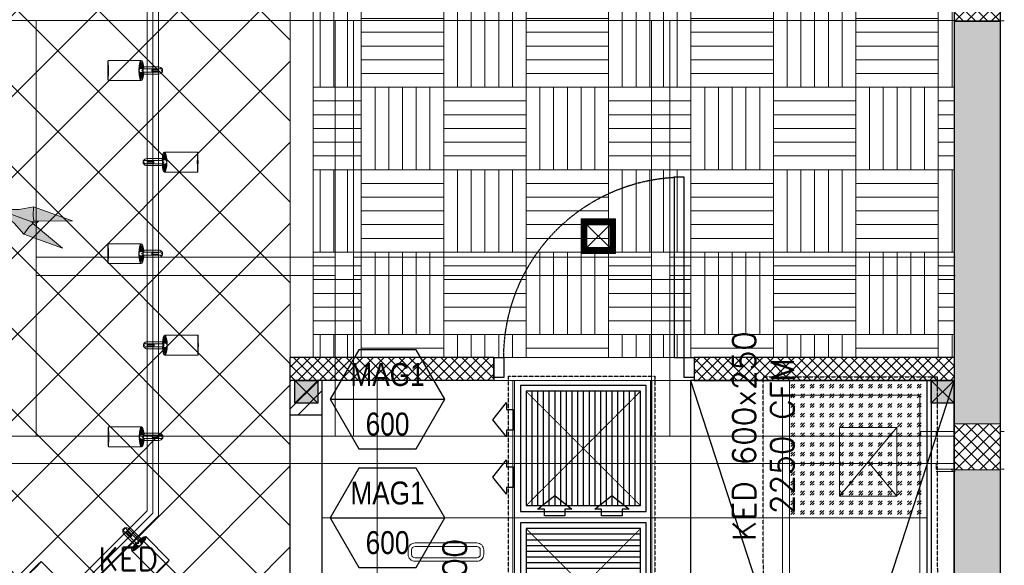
# Model space of a CAD drawing. Header units: millimetres. Extents: x -34728 to 74790, y -3152 to 13830.
# Tile 28 of 31: x 13268 to 17569, y 8713 to 11095. Entities that reach past the tile are written whole.
import ezdxf
from ezdxf.enums import TextEntityAlignment as Align

# ---------------------------------------------------------------- set-up
doc = ezdxf.new("R2010")
doc.units = ezdxf.units.MM
for name, pattern in [('( Hidden )', [0.375, 0.25, -0.125]), ('DASHED', [0.75, 0.5, -0.25]), ('HIDDEN2', [0.1875, 0.125, -0.0625])]:
    doc.linetypes.add(name, pattern=pattern)
for name, color, linetype, lineweight in [('a- flr dim 02', 1, 'Continuous', 30), ('A-BULKHEAD', 252, 'Continuous', 5), ('A-DOOR', 1, 'Continuous', 0), ('A-FLOR', 192, 'Continuous', 18), ('A-GA DIM', 1, 'Continuous', 5), ('A-GENM', 13, 'Continuous', 9), ('A-LIGHT', 1, 'Continuous', 5), ('A-LINTEL', 252, '( Hidden )', 0), ('A-Wall & Column', 2, 'Continuous', 0), ('EQ', 252, 'Continuous', 25), ('ND_26_HATCH', 8, 'Continuous', 13), ('Q-SPCQ', 91, 'Continuous', 9), ('S-BEAM', 12, 'Continuous', 9), ('WALL', 1, 'Continuous', 5)]:
    doc.layers.add(name, color=color, linetype=linetype, lineweight=lineweight)
for name, color, linetype, lineweight, true_color in [('A-100MM (2)', 7, 'Continuous', 5, 0xff7fff), ('A-CEILING-01', 7, 'Continuous', 5, 0xd56ca8), ('A-CEILING-02', 7, 'Continuous', 5, 0xf27172), ('A-CEILING-05', 7, 'Continuous', 5, 0x139b48), ('A-CEILING-06', 7, 'Continuous', 5, 0x7957ea), ('ACMV-FA-DUCT', 150, 'Continuous', 20, 0x007fff), ('ACMV-KE-DUCT', 220, 'Continuous', 20, 0xff00bf), ('M-MEP-ELLG-LIGHT', 5, 'Continuous', 15, 0x0000ff)]:
    doc.layers.add(name, color=color, linetype=linetype, lineweight=lineweight, true_color=true_color)
for name, color, linetype, true_color in [('A-140MM', 7, 'Continuous', 0x9f7fff), ('A-COLOUMN', 5, 'Continuous', 0x0000ff), ('ACMV-DUCT-THERMAL-EXT-INS', 9, 'DASHED', 0x808080), ('ACMV-FA-FLOW ARROW', 150, 'Continuous', 0x007fff), ('ACMV-GRD', 30, 'Continuous', 0xff7f00), ('Exhaut Hoods', 7, 'Continuous', 0xf26722), ('RCP LAYOUT', 9, 'Continuous', 0x808080)]:
    doc.layers.add(name, color=color, linetype=linetype, true_color=true_color)
for name, color, linetype in [('ACMV-FA-DUCT-TEXT', 7, 'Continuous'), ('ACMV-KE-DUCT-TAG', 7, 'Continuous'), ('ACMV-KE-DUCT-TEXT', 7, 'Continuous'), ('DOOR', 1, 'Continuous'), ('Legend', 7, 'Continuous')]:
    doc.layers.add(name, color=color, linetype=linetype)
doc.styles.add('Arial Narrow', font='ARIALN.TTF')
doc.styles.add('Romans', font='Romans.shx')
doc.styles.get("Standard").update_dxf_attribs({"font": 'arial.ttf'})
pattern_1 = [(45, (451552.75, 162145.904), (-26.5165043, 26.5165043), []), (135, (451552.75, 162145.904), (-26.5165043, -26.5165043), [])]
pattern_2 = [(45, (0, 0), (-22.98097, 22.98097), []), (135, (0, 0), (-22.98097, -22.98097), [])]

# ---------------------------------------------------------------- blocks, each defined once
blk = doc.blocks.new('A$Cdc4cfb19')
at = {"layer": 'A-CEILING-02'}
h = blk.add_hatch(dxfattribs=at)
h.set_pattern_fill('GOST_GLASS', color=252, scale=5, double=1)
h.set_pattern_definition([(45, (4671.914, 3079.773), (42.4264, 0), [25, -35]), (45, (4682.52, 3079.773), (42.4264, 0), [10, -50]), (45, (4671.914, 3090.38), (42.4264, 0), [10, -50])])
h.paths.add_polyline_path([(0, 600), (600, 600), (600, 0), (0, 0)])
at = {"layer": 'A-CEILING-02', "color": 252}
blk.add_lwpolyline([(0, 600), (600, 600), (600, 0), (0, 0)], close=True, dxfattribs=at)
blk = doc.blocks.new('Door-Hurgh')
at = {"layer": 'DOOR', "color": 8, "true_color": 0x808080, "elevation": 0}
for points in [[(43489.7, 2604.7), (43539.7, 2604.7), (43539.7, 2704.7), (43489.7, 2704.7)], [(44439.7, 2604.7), (44489.7, 2604.7), (44489.7, 2704.7), (44439.7, 2704.7)], [(44439.7, 1705.1), (44389.7, 1705.1), (44389.7, 2604.7), (44439.7, 2604.7)]]:
    blk.add_lwpolyline(points, close=True, dxfattribs=at)
at = {"layer": 'EQ', "color": 8, "linetype": 'HIDDEN2', "ltscale": 7, "true_color": 0x808080}
blk.add_arc((44441.5, 2605.4, 0), 901.8, 180.0462, 266.7054, dxfattribs=at)
blk = doc.blocks.new('A$C81f607aa')
at = {"layer": 'A-100MM (2)', "true_color": 0x808080, "transparency": 33554687}
h = blk.add_hatch(dxfattribs=at)
h.set_pattern_fill('ANSI37', color=8, scale=260)
h.set_pattern_definition(pattern_2)
h.paths.add_polyline_path([(138.8, 9620), (-750, 9620), (-750, 9520), (138.8, 9520)])
h = blk.add_hatch(dxfattribs=at)
h.set_pattern_fill('ANSI37', color=8, scale=260)
h.set_pattern_definition(pattern_2)
h.paths.add_polyline_path([(1013.8, 9620), (1013.8, 9520), (2150, 9520), (2150, 9620)])
at = {"layer": 'A-140MM', "lineweight": 0, "true_color": 0x808080}
h = blk.add_hatch(dxfattribs=at)
h.set_pattern_fill('ANSI32', color=8, scale=340)
h.set_pattern_definition([(45, (451552.75, 162145.9), (-90.156115, 90.156115), []), (45, (451612.86, 162145.9), (-90.156115, 90.156115), [])])
h.paths.add_polyline_path([(-610, 5920), (-750, 5920), (-750, 3520), (-610, 3520)])
h.paths.add_polyline_path([(-610, 8540), (-750, 8540), (-750, 6920), (-610, 6920)])
h.paths.add_polyline_path([(-750, 9370), (-610, 9370), (-610, 9520), (-750, 9520)])
at = {"layer": 'ND_26_HATCH', "lineweight": -3, "true_color": 0x808080, "transparency": 33554687}
h = blk.add_hatch(color=8, dxfattribs=at)
h.dxf.hatch_style = 1
h.paths.add_polyline_path([(2350, 5830), (2152, 5830), (2152, 5718.1), (2150.8, 3620), (2350, 3620)])
h.paths.add_polyline_path([(2350, 8211.4), (2150, 8211.4), (2150, 6030), (2350, 6030)])
h.paths.add_polyline_path([(2350, 9130), (2150, 9130), (2150, 8411.4), (2350, 8411.4)])
h.paths.add_polyline_path([(2350, 11087.2), (2150, 11087.2), (2150, 9330), (2350, 9330)])
h.paths.add_polyline_path([(2350, 13280), (2150, 13280), (2150, 11287.2), (2350, 11287.2)])
at = {"layer": 'ND_26_HATCH', "lineweight": -3, "true_color": 0x808080}
h = blk.add_hatch(dxfattribs=at)
h.set_pattern_fill('ANSI37', color=8, scale=300)
h.set_pattern_definition(pattern_1)
h.paths.add_polyline_path([(2150, 11087.2), (2350, 11087.2), (2350, 11287.2), (2150, 11287.2)])
h = blk.add_hatch(dxfattribs=at)
h.set_pattern_fill('ANSI37', color=8, scale=300)
h.set_pattern_definition(pattern_1)
h.paths.add_polyline_path([(2150, 9130), (2350, 9130), (2350, 9330), (2150, 9330)])
at = {"layer": 'a- flr dim 02', "color": 8, "lineweight": -3, "true_color": 0x808080}
for points in [[(2150, 9620), (1013.8, 9620), (1013.8, 9520), (2150, 9520)], [(2050, 9520), (2050, 3520), (1038.8, 3520), (1038.8, 3420), (2050, 3420), (2050, 2170)]]:
    blk.add_lwpolyline(points, dxfattribs=at)
at = {"layer": 'A-LINTEL', "color": 8, "lineweight": 0, "ltscale": 8, "true_color": 0x808080}
for points in [[(138.8, 9620), (1013.8, 9620)], [(1013.8, 9520), (138.8, 9520)]]:
    blk.add_lwpolyline(points, dxfattribs=at)
at = {"layer": 'A-Wall & Column', "color": 8, "lineweight": -3, "true_color": 0x808080}
for p, q in [((2150, 13480), (2150, 2170)), ((2350, 13480), (2350, 0)), ((138.8, 9620), (-750, 9620)), ((-750, 3520), (-750, 9620)), ((-610, 9618), (-610, 9620)), ((138.8, 9620), (138.8, 9520)), ((2150, 9620), (1013.8, 9620)), ((1013.8, 9620), (1013.8, 9520)), ((138.8, 9520), (-750, 9520)), ((-610, 3520), (-610, 9520)), ((2150, 9520), (1013.8, 9520)), ((2030, 9520), (2030, 3520)), ((-750, 9370), (-610, 9370))]:
    blk.add_line(p, q, dxfattribs=at)
at = {"layer": 'A-Wall & Column', "color": 8, "true_color": 0x808080}
for points in [[(2150, 11087.2), (2350, 11087.2), (2350, 11287.2), (2150, 11287.2)], [(2150, 9130), (2350, 9130), (2350, 9330), (2150, 9330)]]:
    blk.add_lwpolyline(points, close=True, dxfattribs=at)
at = {"layer": 'WALL', "color": 8, "lineweight": -3, "true_color": 0x808080}
for p, q in [((138.8, 9620), (138.8, 9520)), ((1013.8, 9620), (1013.8, 9520))]:
    blk.add_line(p, q, dxfattribs=at)
at = {"layer": 'A-DOOR', "color": 8, "lineweight": 9, "true_color": 0x808080, "xscale": -0.8750571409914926, "yscale": 0.8750571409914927, "zscale": 0.8750571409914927, "rotation": 180}
blk.add_blockref('Door-Hurgh', (-37917.2, 11899.3, 0), dxfattribs=at)
blk = doc.blocks.new('A$Ced31c995')
at = {"layer": 'M-MEP-ELLG-LIGHT', "lineweight": 0, "true_color": 0x808080}
h = blk.add_hatch(color=8, dxfattribs=at)
h.dxf.hatch_style = 1
h.paths.add_polyline_path([(13044.5, -3272.9), (13029.2, -3233.6), (12972.6, -3213.2), (12981.6, -3220.7)])
h.paths.add_polyline_path([(13044.5, -3272.9), (13062.1, -3245.4), (13029.2, -3233.6)])
h.paths.add_polyline_path([(13062.1, -3245.4), (13066, -3212.9), (13029.2, -3233.6)])
h.paths.add_polyline_path([(13121.4, -3266.8), (13129.6, -3263.9), (13126.7, -3240.4), (13129.3, -3201.9), (13066, -3212.9), (13062.1, -3245.4)])
h.paths.add_polyline_path([(13086.1, -3321.8), (13108.7, -3290.4), (13125.9, -3274.1), (13121.4, -3266.8), (13062.1, -3245.4), (13062.1, -3245.4), (13044.5, -3272.9)])
h.paths.add_polyline_path([(13255.2, -3382.7), (13142.1, -3287.8), (13125.9, -3274.1), (13108.7, -3290.4), (13086.1, -3321.8)])
h.paths.add_polyline_path([(13298.4, -3262.7), (13129.3, -3201.9), (13126.7, -3240.4), (13129.6, -3263.9), (13150.8, -3263.8)])
h.paths.add_polyline_path([(13142.1, -3287.8), (13141.3, -3273.9), (13130, -3269.8), (13121.4, -3266.8), (13125.9, -3274.1)])
h.paths.add_polyline_path([(13141.3, -3273.9), (13150.8, -3263.8), (13129.6, -3263.9), (13121.4, -3266.8), (13130, -3269.8)])
h.paths.add_polyline_path([(13029.2, -3233.6), (13066, -3212.9), (12984.3, -3213.1), (12972.6, -3213.2)])
h.paths.add_polyline_path([(12981.6, -3220.7), (12972.6, -3213.2), (12942.8, -3202.4)])
h.paths.add_polyline_path([(12984.3, -3213.1), (12942.8, -3202.4), (12972.6, -3213.2)])
at = {"layer": 'M-MEP-ELLG-LIGHT', "color": 8, "lineweight": 0, "true_color": 0x808080}
for points in [[(12981.6, -3220.7), (12942.8, -3202.4), (12984.3, -3213.1), (12972.6, -3213.2), (12981.6, -3220.7), (13044.5, -3272.9), (13086.1, -3321.8), (13255.2, -3382.7), (13142.1, -3287.8), (13141.3, -3273.9), (13150.8, -3263.8), (13298.4, -3262.7), (13129.3, -3201.9), (13066, -3212.9), (12984.3, -3213.1)], [(12942.8, -3202.4), (12972.6, -3213.2), (13029.2, -3233.6), (13062.1, -3245.4), (13121.4, -3266.8), (13130, -3269.8), (13141.3, -3273.9)], [(13086.1, -3321.8), (13108.7, -3290.4), (13125.9, -3274.1), (13121.4, -3266.8), (13129.6, -3263.9), (13126.7, -3240.4), (13129.3, -3201.9)], [(13150.8, -3263.8), (13129.6, -3263.9)], [(13142.1, -3287.8), (13125.9, -3274.1)]]:
    blk.add_lwpolyline(points, dxfattribs=at)
blk = doc.blocks.new('*U139')
at = {"lineweight": 0}
h = blk.add_hatch(dxfattribs=at)
h.set_pattern_fill('ANSI31', color=0)
h.set_pattern_definition([(45, (0, 0), (-0.08838835, 0.08838835), [])])
h.paths.add_polyline_path([(50, 50), (75, 75), (-75, 75), (-50, 50)])
h.paths.add_polyline_path([(50, -50), (75, -75), (75, 75), (50, 50)])
h.paths.add_polyline_path([(-50, -50), (-75, -75), (75, -75), (50, -50)])
h.paths.add_polyline_path([(-50, 50), (-75, 75), (-75, -75), (-50, -50)])
at = {"color": 0}
for p, q in [((-50, 50), (50, -50)), ((-50, -50), (50, 50))]:
    blk.add_line(p, q, dxfattribs=at)
at = {"color": 0, "lineweight": 0}
for points in [[(-75, 75), (75, 75), (75, -75), (-75, -75)], [(-50, 50), (50, 50), (50, -50), (-50, -50)]]:
    blk.add_lwpolyline(points, close=True, dxfattribs=at)
blk = doc.blocks.new('LIGHT-600X600MM')
at = {"color": 0}
blk.add_line((300, 0), (-300, 0), dxfattribs=at)
blk.add_lwpolyline([(-300, 300), (-300, -300), (300, -300), (300, 300)], close=True, dxfattribs=at)
for points in [[(-165, 160), (-165, 140, 0.414214), (-135, 110), (135, 110, 0.414214), (165, 140), (165, 160, 0.414214), (135, 190), (-135, 190, 0.414214)], [(-150, 160), (-150, 140, 0.414214), (-135, 125), (135, 125, 0.414214), (150, 140), (150, 160, 0.414214), (135, 175), (-135, 175, 0.414214)], [(-165, -160), (-165, -140, -0.414214), (-135, -110), (135, -110, -0.414214), (165, -140), (165, -160, -0.414214), (135, -190), (-135, -190, -0.414214)], [(-150, -160), (-150, -140, -0.414214), (-135, -125), (135, -125, -0.414214), (150, -140), (150, -160, -0.414214), (135, -175), (-135, -175, -0.414214)]]:
    blk.add_lwpolyline(points, format="xyb", close=True, dxfattribs=at)
blk.add_attdef('E', text='', height=100).set_placement((400, 250), align=Align.MIDDLE_CENTER)
blk = doc.blocks.new('A$C98a85b24')
at = {"layer": 'M-MEP-ELLG-LIGHT', "color": 8, "true_color": 0x808080}
for name, p in [('*U139', (11605.7, 10150)), ('LIGHT-600X600MM', (10940, 8620))]:
    blk.add_blockref(name, p, dxfattribs=at)
blk = doc.blocks.new('track-L-1')
at = {"color": 8, "linetype": 'Continuous', "lineweight": 13, "true_color": 0x808080}
for p, q in [((0, 9.4), (-0.6, 43.4)), ((-0.5, 43.4), (144.7, 43.5)), ((-93, -5.8), (-93, 5.7)), ((-93, 1), (-89, 1)), ((-83, 6.7), (-92, 6.7)), ((-91.9, -1.2), (-91.9, 1)), ((-90.5, 6.7), (-90.5, 8.3)), ((-90.5, 8.3), (-85, 8.3)), ((-90.5, 6.9), (-85, 6.9)), ((-89, -1.2), (-89, 1)), ((-85, 6.7), (-85, 8.3)), ((-83, 6.9), (-83, 5.7)), ((-10, 6.9), (-83, 6.9)), ((-11, 15.4), (-77.5, 15.4)), ((-75.5, 2.9), (-75.5, -3.1)), ((-75.5, 2.9), (-46.4, 2.9)), ((-46.6, 2.9), (-46.6, -3.1)), ((-46.4, -3.1), (-46.4, 2.9)), ((-11, 6.9), (-11, 15.4)), ((-6.5, 6.9), (-10.8, 11.2)), ((-5.1, 8), (-10.6, 13.5)), ((-5.1, 7.9), (-10.4, 15.8)), ((-3.5, 8.8), (-10.1, 18.5)), ((-3.5, 8.8), (-9.6, 22.8)), ((-1.8, 9.3), (-9, 26)), ((-9, -6.1), (-9, 5.9)), ((-6.5, 3.9), (-9, 3.9)), ((-1.8, 9.3), (-7, 34.5)), ((0, 9.4), (-5.8, 37.6)), ((1.8, 9.3), (1.2, 42.9)), ((1.8, 9.3), (5.7, 35.2)), ((3.5, 8.8), (6.9, 31.2)), ((3.5, 8.8), (8.5, 22.7)), ((5.1, 8), (9, 18.9)), ((5.1, 8), (9.4, 15.5)), ((6.5, 7), (9.6, 12.4)), ((6.5, 6.9), (9.7, 10.9)), ((7.7, 5.7), (9.9, 8.3)), ((-93, -1.2), (-89, -1.2)), ((-92, -6.8), (-83, -6.8)), ((-90.5, -8.5), (-90.5, -6.8)), ((-90.5, -7.1), (-85, -7.1)), ((-90.5, -8.5), (-85, -8.5)), ((-85, -8.5), (-85, -6.8)), ((-83, -7.1), (-83, -5.8)), ((-83, -7.1), (-10, -7.1)), ((-77.5, -15.6), (-11, -15.6)), ((-75.5, -3.1), (-46.4, -3.1)), ((-11, -15.6), (-11, -7.1)), ((-6.5, -7), (-10.8, -11.3)), ((-5.1, -8.1), (-10.6, -13.6)), ((-5.1, -8.1), (-10.4, -15.9)), ((-3.5, -8.9), (-10.1, -18.6)), ((-3.5, -8.9), (-9.6, -22.9)), ((-6.5, -4.1), (-9, -4.1)), ((-1.8, -9.4), (-9, -26.1)), ((-1.8, -9.4), (-7, -34.6)), ((0, -9.6), (-5.8, -37.7)), ((0, -9.6), (-0.6, -43.6)), ((1.8, -9.4), (1.2, -43)), ((1.8, -9.4), (5.7, -35.3)), ((3.5, -8.9), (6.9, -31.3)), ((3.5, -8.9), (8.5, -22.8)), ((5.1, -8.1), (9, -19.1)), ((5.1, -8.1), (9.4, -15.6)), ((6.5, -7.1), (9.6, -12.5)), ((6.5, -7.1), (9.7, -11)), ((7.7, -5.8), (9.9, -8.4)), ((-0.5, -43.6), (144.7, -43.5))]:
    blk.add_line(p, q, dxfattribs=at)
for centre, radius, start, end in [((-92, 5.7), 1, 90.0041, 180.0041), ((-77.5, -0.1), 15.5, 90.0041, 154.188), ((-10, 5.9), 1, 0.0041, 90.0041), ((0, -0.1), 9.5, 205.0436, 154.9646), ((2, 9.9), 10.4, 214.9292, 253.0242), ((-92, -5.8), 1, 180.0041, 270.0041), ((-77.5, -0.1), 15.5, 205.8202, 270.0041), ((-10, -6.1), 1, 270.0041, 0.0041), ((2, -10), 10.4, 106.984, 145.0789)]:
    blk.add_arc(centre, radius, start, end, dxfattribs=at)
for centre, ratio, start_param, end_param in [((-0.5, -0.1), 0.243873, -1.409174, 4.550767), ((144.7, 0), 0.034014, -1.570796, 4.712389)]:
    blk.add_ellipse(centre, major_axis=(0, -43.5), ratio=ratio, start_param=start_param, end_param=end_param, dxfattribs=at)
blk = doc.blocks.new('A$Ce144d348')
at = {"layer": 'M-MEP-ELLG-LIGHT', "color": 252}
blk.add_lwpolyline([(3223, -5724), (3273, -5724), (3273, -9235), (8919.9, -9235), (13625, -4529.9), (13625, -356.4), (13675, -356.4), (13675, -4550.7), (8940.7, -9285), (3223, -9285)], close=True, dxfattribs=at)
blk.add_lwpolyline([(3248, -5724), (3248, -9260), (8930.3, -9260), (13650, -4540.3), (13650, -356.4)], dxfattribs=at)
at = {"layer": 'M-MEP-ELLG-LIGHT', "color": 1, "true_color": 0xff0000, "xscale": -1}
for p in [(13599, -2606.4), (13599, -3406.4), (13600.5, -4206.4)]:
    blk.add_blockref('track-L-1', p, dxfattribs=at)
at = {"layer": 'M-MEP-ELLG-LIGHT', "color": 1, "true_color": 0xff0000}
for p in [(13701, -3006.4), (13702.5, -3806.4)]:
    blk.add_blockref('track-L-1', p, dxfattribs=at)
at = {"layer": 'M-MEP-ELLG-LIGHT', "color": 1, "true_color": 0xff0000, "xscale": -1, "rotation": 134.9999999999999}
blk.add_blockref('track-L-1', (13588.8, -4673.4), dxfattribs=at)
at = {"layer": 'M-MEP-ELLG-LIGHT', "color": 1, "true_color": 0xff0000, "rotation": 135}
blk.add_blockref('track-L-1', (13233.9, -4884.2), dxfattribs=at)
blk = doc.blocks.new('A$C4c94997f')
at = {"true_color": 0x808080}
h = blk.add_hatch(color=8, dxfattribs=at)
h.dxf.hatch_style = 1
h.paths.add_polyline_path([(-2880, 0), (-2780, 0), (-2780, -100), (-2880, -100)])
h.paths.add_polyline_path([(-100, 0), (0, 0), (0, -100), (-100, -100)])
h.paths.add_polyline_path([(-2880, -1812), (-2780, -1812), (-2780, -1912), (-2880, -1912)])
h.paths.add_polyline_path([(-2880, -3630), (-2780, -3630), (-2780, -3730), (-2880, -3730)])
h.paths.add_polyline_path([(-2880, -5440), (-2780, -5440), (-2780, -5540), (-2880, -5540)])
h.paths.add_polyline_path([(-2148, -7250), (-2048, -7250), (-2048, -7350), (-2148, -7350)])
h.paths.add_polyline_path([(-100, -7250), (0, -7250), (0, -7350), (-100, -7350)])
h.paths.add_polyline_path([(-100, -5440), (0, -5440), (0, -5540), (-100, -5540)])
h.paths.add_polyline_path([(-100, -3630), (0, -3630), (0, -3730), (-100, -3730)])
h.paths.add_polyline_path([(-100, -1812), (0, -1812), (0, -1912), (-100, -1912)])
at = {"layer": 'A-COLOUMN', "color": 8, "true_color": 0x808080}
for p, q in [((-2780, 0), (-2880, -100)), ((-2880, 0), (-2780, -100)), ((0, 0), (-100, -100)), ((-100, 0), (0, -100))]:
    blk.add_line(p, q, dxfattribs=at)
for points in [[(-2880, 0), (-2780, 0), (-2780, -100), (-2880, -100)], [(-100, 0), (0, 0), (0, -100), (-100, -100)]]:
    blk.add_lwpolyline(points, close=True, dxfattribs=at)
blk = doc.blocks.new('A$C256bf26b')
at = {"layer": 'A-CEILING-01', "true_color": 0x808080}
h = blk.add_hatch(dxfattribs=at)
h.set_pattern_fill('ANSI37', color=8, scale=2000)
h.set_pattern_definition([(45, (0, 0), (-176.7767, 176.7767), []), (135, (0, 0), (-176.7767, -176.7767), [])])
edge = h.paths.add_edge_path()
edge.add_line((17350, 13380), (12020, 13380))
edge.add_line((12020, 13380), (12020, 13280))
edge.add_line((12020, 13280), (11820, 13280))
edge.add_line((11820, 13280), (11820, 13380))
edge.add_line((11820, 13380), (6090, 13380))
edge.add_line((6090, 13380), (6090, 13280))
edge.add_line((6090, 13280), (5890, 13280))
edge.add_line((5890, 13280), (5890, 13380))
edge.add_line((5890, 13380), (350, 13380))
edge.add_line((350, 13380), (200, 13380))
edge.add_line((200, 13380), (200, 4520))
edge.add_line((200, 4520), (650, 4520))
edge.add_line((650, 4520), (650, 4220))
edge.add_line((650, 4220), (200, 4220))
edge.add_line((200, 4220), (200, 3270))
edge.add_line((200, 3270), (3945, 3270))
edge.add_line((3945, 3270), (3945, 3920))
edge.add_line((3945, 3920), (6135, 3920))
edge.add_line((6135, 3920), (6135, 3270))
edge.add_line((6135, 3270), (9805, 3270))
edge.add_line((9805, 3270), (9805, 3070))
edge.add_line((9805, 3070), (10125.7, 3070))
edge.add_line((10125.7, 3070), (10125.7, 3423))
edge.add_line((10125.7, 3423), (11242.1, 4539.4))
edge.add_line((11242.1, 4539.4), (10770.1, 5011.3))
edge.add_line((10770.1, 5011.3), (11904.4, 6145.6))
edge.add_line((11904.4, 6145.6), (14298.8, 8540))
edge.add_line((14298.8, 8540), (14450, 8540))
edge.add_line((14450, 8540), (14450, 9620))
edge.add_line((14450, 9620), (14450, 12330))
edge.add_arc((15200, 12330), 750, 90, 180, ccw=False)
edge.add_line((15200, 13080), (17350, 13080))
edge.add_line((17350, 13080), (17350, 13380))
h.paths.add_polyline_path([(5890.1, 11294.2), (6090.1, 11294.2), (6090.1, 11094.2), (5890.1, 11094.2)], flags=16)
h.paths.add_polyline_path([(5890.1, 9330), (6090.1, 9330), (6090.1, 9130), (5890.1, 9130)], flags=16)
h.paths.add_polyline_path([(5890, 8418.4), (6090, 8418.4), (6090, 8218.4), (5890, 8218.4)], flags=16)
h.paths.add_polyline_path([(5890, 6030), (6090, 6030), (6090, 5830), (5890, 5830)], flags=16)
h.paths.add_polyline_path([(11820, 8418.4), (12020, 8418.4), (12020, 8218.4), (11820, 8218.4)], flags=16)
h.paths.add_polyline_path([(11820, 9330), (12020, 9330), (12020, 9130), (11820, 9130)], flags=16)
h.paths.add_polyline_path([(11820.1, 11294.2), (12020.1, 11294.2), (12020.1, 11094.2), (11820.1, 11094.2)], flags=16)
at = {"layer": 'A-CEILING-06', "true_color": 0x808080}
h = blk.add_hatch(dxfattribs=at)
h.set_pattern_fill('AR-PARQ1', color=8, scale=30)
h.set_pattern_definition([(90, (0, 0), (-360, 360), [360, -360]), (90, (60, 0), (-360, 360), [360, -360]), (90, (120, 0), (-360, 360), [360, -360]), (90, (180, 0), (-360, 360), [360, -360]), (90, (240, 0), (-360, 360), [360, -360]), (90, (300, 0), (-360, 360), [360, -360]), (90, (360, 0), (-360, 360), [360, -360]), (0, (0, 360), (360, -360), [360, -360]), (0, (0, 420), (360, -360), [360, -360]), (0, (0, 480), (360, -360), [360, -360]), (0, (0, 540), (360, -360), [360, -360]), (0, (0, 600), (360, -360), [360, -360]), (0, (0, 660), (360, -360), [360, -360]), (0, (0, 720), (360, -360), [360, -360])])
edge = h.paths.add_edge_path()
edge.add_line((17350, 13030), (17350, 9620))
edge.add_line((17350, 9620), (14550, 9620))
edge.add_line((14550, 9620), (14550, 12330))
edge.add_arc((15200, 12330), 650, 90, 180, ccw=False)
edge.add_line((15200, 12980), (17350, 12980))
at = {"layer": 'A-BULKHEAD', "color": 8, "ltscale": 5, "true_color": 0x808080}
blk.add_lwpolyline([(14450, 9620), (14450, 12330, -0.414214), (15200, 13080), (17350, 13080), (17350, 12980), (15200, 12980, 0.414214), (14550, 12330), (14550, 9620), (14450, 9620)], format="xyb", dxfattribs=at)
at = {"layer": 'A-CEILING-01', "color": 8, "true_color": 0x808080}
for points in [[(6135, 3270), (9805, 3270), (9805, 3070), (10125.7, 3070), (10125.7, 3423), (11240.4, 4537.7), (10770.1, 5011.3), (11904.4, 6145.6), (14298.8, 8540), (14450, 8540), (14450, 9620), (14450, 12330, -0.414214), (15200, 13080), (17350, 13080), (17350, 13380), (12020, 13380), (12020, 13280), (11820, 13280), (11820, 13380), (6090, 13380)], [(17350, 12980), (17350, 9620), (14550, 9620), (14550, 12330, -0.414214), (15200, 12980), (17350, 12980)]]:
    blk.add_lwpolyline(points, format="xyb", dxfattribs=at)
blk.add_lwpolyline([(15490.9, 3520), (14590, 3520), (14590, 9520), (17230, 9520), (17230, 3520), (16390.9, 3520)], close=True, dxfattribs=at)
at = {"layer": 'A-CEILING-05', "color": 8, "linetype": 'Continuous', "true_color": 0x808080}
for p, q in [((14830, 3520), (14830, 9520)), ((15430, 3520), (15430, 9520)), ((16030, 3520), (16030, 9520)), ((16630, 3520), (16630, 9520)), ((14590, 8920), (17230, 8920))]:
    blk.add_line(p, q, dxfattribs=at)
at = {"color": 8, "true_color": 0x808080}
blk.add_blockref('A$C81f607aa', (15200, 0), dxfattribs=at)
at = {"layer": 'A-GA DIM', "color": 8, "true_color": 0x808080}
for name, p in [('A$C4c94997f', (17350, 9520)), ('A$Cdc4cfb19', (16630, 8920))]:
    blk.add_blockref(name, p, dxfattribs=at)
at = {"layer": 'A-LIGHT', "color": 8, "true_color": 0x808080}
for name, p in [('A$C98a85b24', (4190, 0)), ('A$Ce144d348', (200, 13480)), ('A$Ced31c995', (200, 13480))]:
    blk.add_blockref(name, p, dxfattribs=at)
blk = doc.blocks.new('KED_BOD_LVL')
for points in [[(75, 75), (1075, 75)], [(1075, -75), (75, -75)]]:
    blk.add_lwpolyline(points)
for centre, start, end in [((75, 0), 90, 180), ((1075, 0), 0, 90), ((75, 0), 180, 270), ((1075, 0), 270, 0)]:
    blk.add_arc(centre, 75, start, end)
at = {"char_height": 100, "style": 'Romans'}
for s, width, insert, attachment_point in [('KED', 391.476, (75, 200), 4), ('BOD:', 1168.033, (75, 0), 4), ('\\pxqc;+', 105.762, (550, 7.3), 5)]:
    blk.add_mtext_dynamic_manual_height_columns(s, width=width, gutter_width=1, heights=[0], dxfattribs=dict(at, insert=insert, attachment_point=attachment_point))
at = {"style": 'Romans'}
blk.add_attdef('LVL', text='', height=100, dxfattribs=at).set_placement((1075, 0), align=Align.MIDDLE_RIGHT)
blk = doc.blocks.new('AIR Terminal Tag')
at = {"layer": 'Legend'}
blk.add_line((-250, 0), (250, 0), dxfattribs=at)
blk.add_lwpolyline([(-125, 216.5), (-250, 0), (-125, -216.5), (125, -216.5), (250, 0), (125, 216.5)], close=True, dxfattribs=at)
at = {"layer": 'Legend', "style": 'Arial Narrow'}
for tag, p in [('AIR_TERMINAL_TYPE_NUMBER', (0, 108.3)), ('CFM', (0, -108.3))]:
    blk.add_attdef(tag, text='', height=100, dxfattribs=at).set_placement(p, align=Align.MIDDLE_CENTER)
blk = doc.blocks.new('Bolt assembly - 92275-2025657-RCP-Store 03 at Node L5 Level')
at = {"layer": 'Q-SPCQ', "color": 250}
for p in [(-504027.1, 151538.7), (-504022.5, 151537.4)]:
    blk.add_line(p, (-504027.1, 151537.4), dxfattribs=at)
blk = doc.blocks.new('Family - 92275-2025657-RCP-Store 03 at Node L5 Level')
at = {"layer": 'Q-SPCQ', "color": 250}
for p in [(-504027.1, 151538.7), (-504022.5, 151537.4)]:
    blk.add_line(p, (-504027.1, 151537.4), dxfattribs=at)
blk = doc.blocks.new('DIAL-LT-NDE-ZZ-M3-S-201_rvt-2-RCP-Store 03 at Node L5 Level')
at = {"layer": 'A-FLOR', "color": 7}
for p, q in [((-504159.9, 151683.5), (-504159.9, 151703.9)), ((-504159.9, 151703.9), (-504092, 151703.9))]:
    blk.add_line(p, q, dxfattribs=at)
at = {"layer": 'A-GENM', "color": 7}
for p, q in [((-504092, 151528.9), (-504009.7, 151528.9)), ((-504012.5, 151538.9), (-504012.5, 151534.3))]:
    blk.add_line(p, q, dxfattribs=at)
blk.add_open_spline([(-504012.5, 151534.3), (-504012.5, 151533.6), (-504012.5, 151532.4), (-504012.9, 151531.1), (-504013.3, 151530.4), (-504013.6, 151530), (-504013.8, 151529.8), (-504014.1, 151529.6), (-504014.5, 151529.4), (-504014.8, 151529.3), (-504015, 151529.2), (-504015.3, 151529.2), (-504015.5, 151529.1), (-504016, 151529), (-504016.4, 151529), (-504016.9, 151528.9), (-504017.1, 151528.9), (-504017.5, 151528.9), (-504018.1, 151528.9), (-504018.9, 151528.9), (-504020, 151528.9), (-504020.8, 151528.9), (-504021.4, 151528.9)], degree=3, knots=[0, 0, 0, 0, 0.142857, 0.285714, 0.357143, 0.392857, 0.428571, 0.464286, 0.5, 0.535714, 0.553571, 0.571429, 0.598214, 0.625, 0.678571, 0.705357, 0.71875, 0.732143, 0.785714, 0.839286, 0.892857, 1, 1, 1, 1], dxfattribs=at)
at = {"layer": 'Q-SPCQ', "color": 7}
for p, q in [((-504012.2, 153498), (-509342.4, 153498.4)), ((-504012.2, 153498), (-509342.4, 153498.4)), ((-504666.8, 153498.1), (-504727.6, 153498.1)), ((-504666.8, 153498.1), (-504727.6, 153498.1)), ((-504012.2, 153497.8), (-504012.2, 153505.8)), ((-504012.2, 153497.8), (-503812.2, 153497.8)), ((-503812.2, 153497.8), (-503812.2, 153505.8)), ((-503794.6, 153497.8), (-503809.5, 153497.8)), ((-503794.6, 153497.8), (-503809.5, 153497.8)), ((-504092, 151703.9), (-504092, 151683.5)), ((-504092, 151703.9), (-504009.7, 151703.9)), ((-504092, 151703.9), (-504092, 151683.5)), ((-504092, 151703.9), (-504009.7, 151703.9)), ((-503809.7, 151703.9), (-503794.6, 151703.9)), ((-503809.7, 151703.9), (-503794.6, 151703.9)), ((-504092, 151563.5), (-504092, 151538.9)), ((-504092, 151563.5), (-504092, 151538.9)), ((-504009.7, 151538.9), (-504092, 151538.9)), ((-504009.7, 151538.9), (-504092, 151538.9)), ((-504022.5, 151538.9), (-504022.5, 151528.9)), ((-504022.5, 151538.9), (-504022.5, 151528.9)), ((-503794.6, 151538.9), (-503809.7, 151538.9)), ((-503794.6, 151538.9), (-503809.7, 151538.9))]:
    blk.add_line(p, q, dxfattribs=at)
at = {"layer": 'S-BEAM', "color": 7}
for p, q in [((-508092.7, 153498.1), (-508102.3, 153498.1)), ((-508092.7, 153498.1), (-508102.3, 153498.1)), ((-508031.9, 153498.1), (-508092.7, 153498.1)), ((-508031.9, 153498.1), (-508092.7, 153498.1)), ((-508022.3, 153498.1), (-508031.9, 153498.1)), ((-508022.3, 153498.1), (-508031.9, 153498.1)), ((-508022.3, 153498.1), (-508022.4, 151683.6)), ((-508022.3, 153498.1), (-508022.4, 151683.6)), ((-506717.4, 151683.6), (-506717.3, 153498)), ((-506717.4, 151683.6), (-506717.3, 153498)), ((-506707.7, 153498), (-506717.3, 153498)), ((-506707.7, 153498), (-506717.3, 153498)), ((-506646.9, 153498), (-506707.7, 153498)), ((-506646.9, 153498), (-506707.7, 153498)), ((-506637.3, 153498), (-506646.9, 153498)), ((-506637.3, 153498), (-506646.9, 153498)), ((-506637.3, 153498), (-506637.4, 151683.6)), ((-506637.3, 153498), (-506637.4, 151683.6)), ((-505335.4, 151683.5), (-505335.3, 153497.9)), ((-505335.4, 151683.5), (-505335.3, 153497.9)), ((-505325.7, 153497.9), (-505335.3, 153497.9)), ((-505325.7, 153497.9), (-505335.3, 153497.9)), ((-505264.9, 153497.9), (-505325.7, 153497.9)), ((-505264.9, 153497.9), (-505325.7, 153497.9)), ((-505255.3, 153497.9), (-505264.9, 153497.9)), ((-505255.3, 153497.9), (-505264.9, 153497.9)), ((-505255.3, 153497.9), (-505255.4, 151683.5)), ((-505255.3, 153497.9), (-505255.4, 151683.5)), ((-508022.3, 152464.9), (-506717.3, 152464.9)), ((-508022.3, 152464.9), (-508022.3, 152455.3)), ((-508022.3, 152464.9), (-506717.3, 152464.9)), ((-508022.3, 152464.9), (-508022.3, 152455.3)), ((-508022.3, 152455.3), (-508022.3, 152394.5)), ((-508022.3, 152455.3), (-508022.3, 152394.5)), ((-506717.3, 152455.3), (-506717.3, 152464.9)), ((-506717.3, 152455.3), (-506717.3, 152464.9)), ((-506717.3, 152394.5), (-506717.3, 152455.3)), ((-506717.3, 152394.5), (-506717.3, 152455.3)), ((-506637.3, 152464.9), (-505335.3, 152464.8)), ((-506637.3, 152464.9), (-506637.3, 152455.3)), ((-506637.3, 152464.9), (-505335.3, 152464.8)), ((-506637.3, 152464.9), (-506637.3, 152455.3)), ((-506637.3, 152455.3), (-506637.3, 152394.5)), ((-506637.3, 152455.3), (-506637.3, 152394.5)), ((-505335.3, 152455.2), (-505335.3, 152464.8)), ((-505335.3, 152455.2), (-505335.3, 152464.8)), ((-505335.3, 152394.4), (-505335.3, 152455.2)), ((-505335.3, 152394.4), (-505335.3, 152455.2)), ((-505255.3, 152464.8), (-504009.6, 152464.8)), ((-505255.3, 152464.8), (-505255.3, 152455.2)), ((-505255.3, 152464.8), (-504009.6, 152464.8)), ((-505255.3, 152464.8), (-505255.3, 152455.2)), ((-505255.3, 152455.2), (-505255.3, 152394.4)), ((-505255.3, 152455.2), (-505255.3, 152394.4)), ((-508022.3, 152394.5), (-508022.3, 152384.9)), ((-508022.3, 152394.5), (-508022.3, 152384.9)), ((-506717.3, 152384.9), (-508022.3, 152384.9)), ((-506717.3, 152384.9), (-508022.3, 152384.9)), ((-506717.3, 152384.9), (-506717.3, 152394.5)), ((-506717.3, 152384.9), (-506717.3, 152394.5)), ((-506637.3, 152394.5), (-506637.3, 152384.9)), ((-506637.3, 152394.5), (-506637.3, 152384.9)), ((-505335.3, 152384.8), (-506637.3, 152384.9)), ((-505335.3, 152384.8), (-506637.3, 152384.9)), ((-505335.3, 152384.8), (-505335.3, 152394.4)), ((-505335.3, 152384.8), (-505335.3, 152394.4)), ((-505255.3, 152394.4), (-505255.3, 152384.8)), ((-505255.3, 152394.4), (-505255.3, 152384.8)), ((-504009.6, 152384.8), (-505255.3, 152384.8)), ((-504009.6, 152384.8), (-505255.3, 152384.8)), ((-509342.6, 151683.6), (-504009.7, 151683.5)), ((-509342.6, 151683.6), (-504009.7, 151683.5)), ((-504009.7, 151563.5), (-509342.6, 151563.6)), ((-504009.7, 151563.5), (-509342.6, 151563.6)), ((-504092, 151528.9), (-504009.7, 151528.9)), ((-504012.5, 151538.9), (-504012.5, 151534.3))]:
    blk.add_line(p, q, dxfattribs=at)
blk.add_open_spline([(-504012.5, 151534.3), (-504012.5, 151533.6), (-504012.5, 151532.4), (-504012.9, 151531.1), (-504013.3, 151530.4), (-504013.6, 151530), (-504013.8, 151529.8), (-504014.1, 151529.6), (-504014.5, 151529.4), (-504014.8, 151529.3), (-504015, 151529.2), (-504015.3, 151529.2), (-504015.5, 151529.1), (-504016, 151529), (-504016.4, 151529), (-504016.9, 151528.9), (-504017.1, 151528.9), (-504017.5, 151528.9), (-504018.1, 151528.9), (-504018.9, 151528.9), (-504020, 151528.9), (-504020.8, 151528.9), (-504021.4, 151528.9)], degree=3, knots=[0, 0, 0, 0, 0.142857, 0.285714, 0.357143, 0.392857, 0.428571, 0.464286, 0.5, 0.535714, 0.553571, 0.571429, 0.598214, 0.625, 0.678571, 0.705357, 0.71875, 0.732143, 0.785714, 0.839286, 0.892857, 1, 1, 1, 1], dxfattribs=at)
at = {"color": 7, "lineweight": 9}
for name in ['Bolt assembly - 92275-2025657-RCP-Store 03 at Node L5 Level', 'Family - 92275-2025657-RCP-Store 03 at Node L5 Level']:
    blk.add_blockref(name, (0, 0), dxfattribs=at)
blk = doc.blocks.new('A$Cbdc54e46')
at = {"color": 60, "lineweight": 5}
blk.add_blockref('DIAL-LT-NDE-ZZ-M3-S-201_rvt-2-RCP-Store 03 at Node L5 Level', (503661.3, -156234.7), dxfattribs=at)
blk = doc.blocks.new('A$Cf662d679')
blk.add_blockref('A$Cbdc54e46', (0, 0))
blk = doc.blocks.new('FA-CBCD-1W-500x500')
at = {"layer": 'ACMV-FA-FLOW ARROW'}
for points in [[(-125, 395), (-200, 335), (-170, 335), (-170, 305), (-80, 305), (-80, 335), (-50, 335), (-125, 395)], [(125, 395), (50, 335), (80, 335), (80, 305), (170, 305), (170, 335), (200, 335), (125, 395)]]:
    blk.add_lwpolyline(points, dxfattribs=at)
at = {"layer": 'ACMV-GRD', "color": 8, "true_color": 0x808080}
for p, q in [((-250, 225), (250, 225)), ((-250, 200), (250, 200)), ((-250, 175), (250, 175)), ((-250, 150), (250, 150)), ((-250, 125), (250, 125)), ((-250, 100), (250, 100)), ((-250, 75), (250, 75)), ((-250, 50), (250, 50)), ((-250, 25), (250, 25)), ((-250, 0), (250, 0)), ((-250, -25), (250, -25)), ((-250, -50), (250, -50)), ((-250, -75), (250, -75)), ((-250, -100), (250, -100)), ((-250, -125), (250, -125)), ((-250, -150), (250, -150)), ((-250, -175), (250, -175)), ((-250, -200), (250, -200)), ((-250, -225), (250, -225))]:
    blk.add_line(p, q, dxfattribs=at)
at = {"layer": 'ACMV-GRD'}
for points in [[(-275, 275), (275, 275), (275, -275), (-275, -275)], [(-250, 250), (250, 250), (250, -250), (-250, -250)]]:
    blk.add_lwpolyline(points, close=True, dxfattribs=at)
blk = doc.blocks.new('A$C526f7b77')
at = {"layer": 'Exhaut Hoods', "linetype": 'Continuous', "ltscale": 750}
blk.add_lwpolyline([(12008.2, 5970.1), (13160, 5970.1), (13160, 9520), (12008.2, 9520)], close=True, dxfattribs=at)
at = {"layer": 'Exhaut Hoods'}
for points in [[(13160, 9520), (12008.2, 5970.1)], [(12008.2, 9520), (13160, 5970.1)]]:
    blk.add_lwpolyline(points, dxfattribs=at)

msp = doc.modelspace()

# ---------------------------------------------------------------- linework, layer by layer
at = {"layer": 'ACMV-DUCT-THERMAL-EXT-INS'}
msp.add_lwpolyline([(11863.773, 1998.526), (11838.742, 2449.089), (11839.71, 2696.285), (11839.71, 2883.471, -0.41341386), (12758.684, 3802.458), (15403.736, 3806.261), (15403.774, 9539), (16041.774, 9539), (16041.736, 3168.309), (12758.721, 3164.458, 0.4142265), (12477.708, 2883.458), (12477.708, 2446.778), (12452.683, 1995.795)], format="xyb", dxfattribs=at)
msp.add_lwpolyline([(14833.148, 2538.859), (16519.963, 3139.907), (16515.749, 9536.046), (17275.754, 9536.046), (17280, 2463.548)], dxfattribs=at)
at = {"layer": 'ACMV-FA-DUCT'}
for points in [[(15422.774, 9520), (16022.774, 9520), (16022.736, 7543.721), (15422.736, 7543.721)], [(15480, 9473), (15980, 9473), (15980, 8973), (15480, 8973)], [(15479.986, 8873), (15979.986, 8873), (15979.986, 8373), (15479.986, 8373)]]:
    msp.add_lwpolyline(points, close=True, dxfattribs=at)
at = {"layer": 'ACMV-FA-DUCT', "linetype": 'DASHED'}
for points in [[(15480, 9473), (15980, 8973)], [(15480, 8973), (15980, 9473)], [(15479.986, 8873), (15979.986, 8373)], [(15479.986, 8373), (15979.986, 8873)]]:
    msp.add_lwpolyline(points, dxfattribs=at)
at = {"layer": 'ACMV-KE-DUCT'}
for points in [[(16600, 9456.046), (17200, 9456.046), (17200, 7540.06), (16600, 7540.06)], [(17099.182, 9315.01), (17099.182, 9015.01), (16849.182, 9015.01), (16849.182, 9315.01)]]:
    msp.add_lwpolyline(points, close=True, dxfattribs=at)
for points in [[(17099.182, 9315.01), (16849.182, 9015.01)], [(16974.182, 9165.01), (17099.182, 9015.01)]]:
    msp.add_lwpolyline(points, dxfattribs=at)

# ---------------------------------------------------------------- block references
msp.add_blockref('A$Cf662d679', (17702, 13828))
at = {"layer": 'ACMV-GRD', "xscale": -1, "rotation": 90}
msp.add_blockref('FA-CBCD-1W-500x500', (15730, 9223), dxfattribs=at)
at = {"layer": 'ACMV-GRD', "xscale": -1}
msp.add_blockref('FA-CBCD-1W-500x500', (15729.986, 8623), dxfattribs=at)
at = {"layer": 'ACMV-KE-DUCT-TAG'}
msp.add_blockref('KED_BOD_LVL', (13535.978, 8540.557), dxfattribs=at).add_auto_attribs({'LVL': '4050'})
at = {"layer": 'Exhaut Hoods'}
msp.add_blockref('A$C526f7b77', (4190, 0), dxfattribs=at)
at = {"layer": 'Legend'}
for p in [(14875.007, 9437.542), (14875.007, 8920)]:
    msp.add_blockref('AIR Terminal Tag', p, dxfattribs=at).add_auto_attribs({'CFM': '600', 'AIR_TERMINAL_TYPE_NUMBER': 'MAG1'})
at = {"layer": 'RCP LAYOUT'}
msp.add_blockref('A$C256bf26b', (0, 0), dxfattribs=at)

# ---------------------------------------------------------------- texts
at = {"layer": 'ACMV-FA-DUCT-TEXT', "insert": (15251.428, 8320), "char_height": 100, "attachment_point": 5, "rotation": 90}
msp.add_mtext_dynamic_manual_height_columns('{\\Fromans|c0;MUAD 600x200\\P1800 CFM}', width=1738.5556, gutter_width=1, heights=[389.512], dxfattribs=at)
at = {"layer": 'ACMV-KE-DUCT-TEXT', "insert": (16515.92, 9276.859), "char_height": 100, "attachment_point": 5, "rotation": 90}
msp.add_mtext_dynamic_manual_height_columns('{\\Fromans|c0;KED 600x250\\P2250 CFM}', width=1639.9376, gutter_width=1, heights=[0], dxfattribs=at)

doc.saveas('drawing.dxf')
